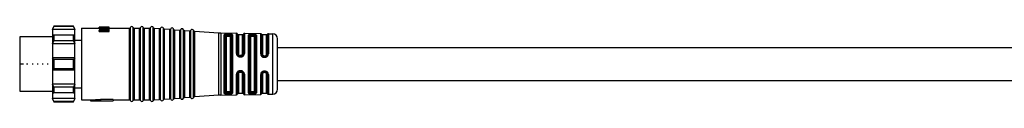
# Model space of a CAD drawing. Header units: millimetres. Extents: x -1015 to 3525, y 357 to 841.
# Tile 2 of 20: x -791 to -595, y 358 to 373. Entities that reach past the tile are written whole.
import ezdxf

# ---------------------------------------------------------------- set-up
doc = ezdxf.new("R2010")
doc.units = ezdxf.units.MM

# ---------------------------------------------------------------- blocks, each defined once
blk = doc.blocks.new('Drawing View4')
at = {"color": 7, "linetype": 'Continuous', "lineweight": 25}
for p, q in [((-44.5, 10.75), (-44.8, 10.25)), ((-44.8, 10.14), (-44.5, 10.69)), ((-44.8, 10.25), (-44.8, 10.14)), ((-40.3, 10.14), (-44.8, 10.14)), ((-44.8, 10.14), (-44.8, 9)), ((-40.6, 10.75), (-44.5, 10.75)), ((-44.5, 10.75), (-44.5, 10.69)), ((-40.6, 10.69), (-44.5, 10.69)), ((-40.3, 10.25), (-40.6, 10.75)), ((-40.6, 10.69), (-40.6, 10.75)), ((-40.6, 10.69), (-40.3, 10.14)), ((-40.3, 10.14), (-40.3, 10.25)), ((-40.3, 9), (-40.3, 10.14)), ((-39, 10.4), (-39, -3.9)), ((-39, 10.4), (-35.5, 10.4)), ((-35.5, 10.6), (-33.5, 10.6)), ((-35.5, 10.6), (-35.5, 10.58)), ((-35.5, 10.52), (-35.5, 10.58)), ((-35.5, 10.52), (-35.5, 10.45)), ((-35.5, 10.52), (-33.5, 10.52)), ((-35.5, 10.25), (-35.5, 10.45)), ((-35.5, 10.08), (-35.5, 9.91)), ((-33.5, 9.91), (-35.5, 9.91)), ((-35.5, 9.69), (-35.5, 9.91)), ((-35.2, 10.6), (-35.2, 10.6)), ((-35.2, 10.52), (-35.2, 10.56)), ((-34.86, 10.56), (-35.2, 10.56)), ((-33.5, 10.58), (-35.16, 10.58)), ((-33.5, 10.47), (-35.07, 10.47)), ((-35.07, 10.02), (-33.5, 10.02)), ((-35.03, 10.6), (-35.03, 10.6)), ((-34.86, 10.52), (-34.86, 10.56)), ((-33.71, 10.6), (-33.76, 10.6)), ((-33.71, 10.6), (-33.71, 10.6)), ((-33.5, 10.6), (-33.71, 10.6)), ((-33.55, 10.02), (-33.5, 10.03)), ((-33.5, 10.58), (-33.5, 10.6)), ((-33.5, 10.6), (-33.5, 10.6)), ((-33.5, 10.52), (-33.5, 10.58)), ((-33.5, 10.47), (-33.5, 10.52)), ((-33.5, 10.34), (-33.5, 10.47)), ((-33.5, 10.4), (-29.46, 10.4)), ((-33.5, 10.24), (-33.5, 10.34)), ((-33.5, 10.03), (-33.5, 10.24)), ((-33.5, 9.91), (-33.5, 10.02)), ((-33.5, 9.69), (-33.5, 9.91)), ((-29.46, -3.9), (-29.46, 10.4)), ((-29.27, -4.02), (-29.27, 10.52)), ((-28.73, -4.02), (-28.73, 10.52)), ((-28.54, 10.4), (-28.54, -3.9)), ((-28.54, 10.4), (-27.46, 10.4)), ((-27.46, -3.9), (-27.46, 10.4)), ((-27.27, -4.02), (-27.27, 10.52)), ((-26.73, -4.02), (-26.73, 10.52)), ((-26.54, 10.4), (-26.54, -3.9)), ((-26.54, 10.4), (-25.46, 10.4)), ((-25.46, -3.9), (-25.46, 10.4)), ((-25.27, -4.02), (-25.27, 10.52)), ((-24.72, -4), (-24.72, 10.5)), ((-24.54, 10.37), (-24.54, -3.87)), ((-24.54, 10.37), (-23.46, 10.29)), ((-23.46, -3.79), (-23.46, 10.29)), ((-23.27, -3.9), (-23.27, 10.4)), ((-22.72, -3.86), (-22.72, 10.36)), ((-22.54, 10.23), (-22.54, -3.72)), ((-22.54, 10.23), (-21.46, 10.15)), ((-21.46, -3.65), (-21.46, 10.15)), ((-21.27, -3.75), (-21.27, 10.25)), ((-20.72, -3.71), (-20.72, 10.22)), ((-20.54, 10.08), (-20.54, -3.58)), ((-20.54, 10.08), (-19.46, 10.01)), ((-19.46, -3.5), (-19.46, 10.01)), ((-19.27, -3.61), (-19.27, 10.11)), ((-18.72, -3.57), (-18.72, 10.07)), ((-18.54, 9.94), (-18.54, -3.44)), ((-18.54, 9.94), (-17.46, 9.86)), ((-17.46, -3.36), (-17.46, 9.86)), ((-17.27, -3.47), (-17.27, 9.97)), ((-16.72, -3.43), (-16.72, 9.93)), ((-16.54, 9.8), (-16.54, -3.3)), ((-16.54, 9.8), (-11.72, 9.45)), ((-44.8, 8.65), (-51.3, 8.65)), ((-51.3, 8.65), (-51.3, 3.25)), ((-44.5, 8.99), (-44.8, 9)), ((-44.8, 9), (-44.8, 7.24)), ((-40.3, 9), (-44.8, 9)), ((-44.8, 7.24), (-44.5, 7.86)), ((-44.5, 8.99), (-44.5, 8.55)), ((-40.6, 8.99), (-44.5, 8.99)), ((-44.5, 8.55), (-44.5, 7.86)), ((-40.6, 7.86), (-44.5, 7.86)), ((-40.3, 9), (-40.6, 8.99)), ((-40.6, 8.55), (-40.6, 8.99)), ((-40.6, 7.86), (-40.6, 8.55)), ((-40.6, 7.86), (-40.3, 7.24)), ((-40.3, 7.24), (-40.3, 9)), ((-40.3, 7.98), (-39, 7.98)), ((-35.5, 9.69), (-33.5, 9.69)), ((-11.72, -2.95), (-11.72, 9.45)), ((-11.28, 9.44), (-11.28, -2.93)), ((-11.28, 9.44), (-8.19, 9.38)), ((-10.58, 9.12), (-10.6, 9.07)), ((-10.6, -2.57), (-10.6, 9.07)), ((-10.4, 8.89), (-10.39, 8.93)), ((-10.4, 8.89), (-10.4, -2.39)), ((-10.2, 8.72), (-10.2, -2.22)), ((-9.9, 9), (-9.9, 9.07)), ((-9.7, 9.07), (-9.9, 9.07)), ((-9.9, 9), (-9.7, 9)), ((-9.9, 8.81), (-9.7, 8.81)), ((-9.7, 9.07), (-9.7, 9)), ((-9.4, -2.22), (-9.4, 8.72)), ((-9.2, -2.38), (-9.2, 8.88)), ((-9, 9.05), (-9, -2.55)), ((-8.19, 5.37), (-8.19, 9.38)), ((-8, 5.31), (-8, 9.22)), ((-7, 9.05), (-7.8, 9.05)), ((-7.8, 9.05), (-7.8, 5.25)), ((-7, 5.25), (-7, 9.05)), ((-6.81, 9.2), (-6.81, 5.31)), ((-6.61, 9.36), (-6.61, 5.36)), ((-6.61, 9.36), (-3.37, 9.31)), ((-5.78, -2.5), (-5.78, 9)), ((-5.59, 8.86), (-5.59, -2.36)), ((-5.4, 8.72), (-5.4, -2.22)), ((-4.9, 9.18), (-5.1, 9.18)), ((-4.9, 8.99), (-5.1, 9)), ((-5.1, 8.81), (-4.9, 8.81)), ((-4.6, -2.22), (-4.6, 8.72)), ((-4.41, -2.35), (-4.41, 8.85)), ((-4.22, 8.97), (-4.22, -2.47)), ((-3.37, 5.27), (-3.37, 9.31)), ((-3.19, 5.23), (-3.19, 9.18)), ((-2.2, 9.05), (-3, 9.05)), ((-3, 9.05), (-3, 5.18)), ((-2.2, 5.18), (-2.2, 9.05)), ((-2.02, 9.17), (-2.02, 5.22)), ((-1.83, 9.28), (-1.83, 5.26)), ((-1.83, 9.28), (-0.98, 9.27)), ((-0.98, 9.26), (-0.98, 9.27)), ((-0.98, -2.77), (-0.98, 9.26)), ((0, -1.77), (0, 8.27)), ((-40.3, 7.24), (-44.8, 7.24)), ((-44.8, 7.24), (-44.8, 4.5)), ((-40.3, 4.5), (-40.3, 7.24)), ((-44.8, 4.5), (-44.8, 3.25)), ((-44.5, 4.18), (-44.8, 4.5)), ((-40.3, 4.5), (-44.8, 4.5)), ((-44.5, 4.18), (-44.5, 3.25)), ((-40.6, 4.18), (-44.5, 4.18)), ((-40.3, 4.5), (-40.6, 4.18)), ((-40.6, 3.25), (-40.6, 4.18)), ((-40.3, 3.25), (-40.3, 4.5)), ((-7.93, 5.05), (-7.95, 5.11)), ((-7.95, 5.11), (-7.91, 5.04)), ((-7.91, 5.04), (-7.93, 5.05)), ((-7.91, 5.04), (-7.93, 5.05)), ((-7.3, 4.96), (-7.5, 4.96)), ((-7.5, 4.82), (-7.3, 4.82)), ((-6.99, 4.93), (-6.96, 4.95)), ((-6.98, 4.94), (-6.96, 4.95)), ((-6.97, 4.94), (-6.98, 4.94)), ((-6.98, 4.94), (-6.97, 4.94)), ((-6.9, 5.02), (-6.97, 4.93)), ((-2.7, 4.75), (-2.7, 4.89)), ((-2.7, 4.89), (-2.5, 4.89)), ((-2.7, 4.75), (-2.5, 4.75)), ((-2.7, 4.6), (-2.5, 4.6)), ((-2.5, 4.75), (-2.5, 4.89)), ((-51.3, 3.25), (-51.3, -2.15)), ((-50.54, 3.25), (-51.3, 3.25)), ((-49.65, 3.25), (-49.95, 3.25)), ((-48.65, 3.25), (-48.84, 3.25)), ((-47.65, 3.25), (-47.84, 3.25)), ((-46.65, 3.25), (-46.84, 3.25)), ((-45.65, 3.25), (-45.84, 3.25)), ((-44.8, 3.25), (-44.8, 2)), ((-44.8, 2), (-44.5, 2.32)), ((-40.3, 2), (-44.8, 2)), ((-44.8, 2), (-44.8, -0.74)), ((-44.5, 3.25), (-44.5, 2.32)), ((-40.6, 2.32), (-44.5, 2.32)), ((-40.6, 2.32), (-40.6, 3.25)), ((-40.6, 2.32), (-40.3, 2)), ((-40.3, 2), (-40.3, 3.25)), ((-40.3, -0.74), (-40.3, 2)), ((-8.19, -2.88), (-8.19, 1.21)), ((-8, -2.72), (-8, 1.26)), ((-7.95, 1.47), (-7.92, 1.54)), ((-7.9, 1.55), (-7.92, 1.54)), ((-7.82, 1.63), (-7.86, 1.6)), ((-7.8, 1.32), (-7.8, -2.55)), ((-7.3, 1.75), (-7.5, 1.75)), ((-7.5, 1.61), (-7.3, 1.61)), ((-7.01, 1.66), (-6.99, 1.66)), ((-7.01, 1.66), (-6.98, 1.63)), ((-7.01, 1.66), (-6.99, 1.66)), ((-7, -2.55), (-7, 1.32)), ((-6.99, 1.66), (-6.91, 1.57)), ((-6.81, 1.27), (-6.81, -2.7)), ((-6.61, 1.21), (-6.61, -2.86)), ((-3.37, -2.81), (-3.37, 1.16)), ((-3.19, -2.68), (-3.19, 1.2)), ((-3, 1.25), (-3, -2.55)), ((-2.5, 1.83), (-2.7, 1.83)), ((-2.5, 1.68), (-2.7, 1.68)), ((-2.7, 1.68), (-2.7, 1.54)), ((-2.5, 1.54), (-2.7, 1.54)), ((-2.5, 1.68), (-2.5, 1.54)), ((-2.2, -2.55), (-2.2, 1.25)), ((-2.02, 1.21), (-2.02, -2.66)), ((-1.83, 1.17), (-1.83, -2.78)), ((-40.3, -0.74), (-44.8, -0.74)), ((-44.5, -1.36), (-44.8, -0.74)), ((-44.8, -0.74), (-44.8, -2.5)), ((-40.6, -1.36), (-44.5, -1.36)), ((-44.5, -1.36), (-44.5, -2.05)), ((-40.3, -0.74), (-40.6, -1.36)), ((-40.6, -2.05), (-40.6, -1.36)), ((-40.3, -2.5), (-40.3, -0.74)), ((-40.3, -1.47), (-39, -1.47)), ((-51.3, -2.15), (-44.8, -2.15)), ((-44.8, -2.5), (-44.5, -2.49)), ((-40.3, -2.5), (-44.8, -2.5)), ((-44.8, -2.5), (-44.8, -3.64)), ((-40.3, -3.64), (-44.8, -3.64)), ((-44.5, -4.19), (-44.8, -3.64)), ((-44.8, -3.64), (-44.8, -3.75)), ((-44.8, -3.75), (-44.5, -4.25)), ((-44.5, -2.05), (-44.5, -2.49)), ((-40.6, -2.49), (-44.5, -2.49)), ((-40.6, -2.49), (-40.6, -2.05)), ((-40.6, -2.49), (-40.3, -2.5)), ((-40.3, -3.64), (-40.6, -4.19)), ((-40.6, -4.25), (-40.3, -3.75)), ((-40.3, -3.64), (-40.3, -2.5)), ((-40.3, -3.75), (-40.3, -3.64)), ((-39, -3.9), (-37.2, -3.9)), ((-37.2, -3.9), (-35.2, -3.74)), ((-37.2, -3.9), (-37.2, -4.1)), ((-35.2, -3.74), (-35.2, -3.95)), ((-32.7, -3.84), (-35.2, -3.84)), ((-32.7, -3.84), (-32.7, -4.04)), ((-32.7, -3.9), (-31.07, -3.9)), ((-31.07, -3.9), (-30.84, -3.9)), ((-30.84, -3.9), (-29.46, -3.9)), ((-29.46, -3.9), (-29.46, -3.9)), ((-28.54, -3.9), (-28.54, -3.9)), ((-28.54, -3.9), (-27.46, -3.9)), ((-27.46, -3.9), (-27.46, -3.9)), ((-26.54, -3.9), (-26.54, -3.9)), ((-26.54, -3.9), (-25.46, -3.9)), ((-25.46, -3.9), (-25.46, -3.9)), ((-24.54, -3.87), (-23.46, -3.79)), ((-24.54, -3.87), (-24.54, -3.87)), ((-23.46, -3.79), (-23.46, -3.79)), ((-22.72, -3.86), (-22.72, -3.86)), ((-22.54, -3.73), (-21.46, -3.65)), ((-22.54, -3.72), (-22.54, -3.73)), ((-21.46, -3.65), (-21.46, -3.65)), ((-20.72, -3.72), (-20.72, -3.71)), ((-20.54, -3.58), (-19.46, -3.51)), ((-20.54, -3.58), (-20.54, -3.58)), ((-19.46, -3.51), (-19.46, -3.5)), ((-18.72, -3.57), (-18.72, -3.57)), ((-18.54, -3.44), (-17.46, -3.36)), ((-18.54, -3.44), (-18.54, -3.44)), ((-17.46, -3.36), (-17.46, -3.36)), ((-16.72, -3.43), (-16.72, -3.43)), ((-11.72, -2.95), (-16.54, -3.3)), ((-16.54, -3.3), (-16.54, -3.3)), ((-11.72, -2.95), (-11.72, -2.95)), ((-11.28, -2.94), (-8.19, -2.88)), ((-11.28, -2.93), (-11.28, -2.94)), ((-10.6, -2.57), (-10.58, -2.62)), ((-10.39, -2.43), (-10.4, -2.39)), ((-9.7, -2.31), (-9.9, -2.31)), ((-9.9, -2.57), (-9.9, -2.5)), ((-9.7, -2.5), (-9.9, -2.5)), ((-9.9, -2.57), (-9.7, -2.57)), ((-9.7, -2.5), (-9.7, -2.57)), ((-7.8, -2.55), (-7, -2.55)), ((-6.61, -2.86), (-3.37, -2.81)), ((-6.61, -2.86), (-6.61, -2.86)), ((-4.9, -2.31), (-5.1, -2.31)), ((-5.1, -2.5), (-4.9, -2.49)), ((-5.1, -2.68), (-4.9, -2.68)), ((-3, -2.55), (-2.2, -2.55)), ((-2.02, -2.66), (-2.02, -2.67)), ((-1.83, -2.78), (-0.98, -2.77)), ((-1.83, -2.78), (-1.83, -2.78)), ((-40.6, -4.19), (-44.5, -4.19)), ((-44.5, -4.19), (-44.5, -4.25)), ((-44.5, -4.25), (-40.6, -4.25)), ((-40.6, -4.25), (-40.6, -4.19)), ((-37.2, -4.1), (-35.2, -3.95)), ((-37.2, -4.1), (-32.7, -4.1)), ((-35.2, -4.04), (-35.2, -3.95)), ((-35.2, -4.04), (-32.7, -4.04)), ((-32.7, -4.1), (-32.7, -4.04)), ((-28.73, -4.02), (-28.73, -4.02)), ((-26.73, -4.02), (-26.73, -4.02)), ((-24.72, -4), (-24.72, -4))]:
    blk.add_line(p, q, dxfattribs=at)
at = {"color": 7, "linetype": 'Continuous', "lineweight": 25, "flags": 128}
for points in [[(-9.7, 9.26), (-9.81, 9.26), (-9.9, 9.26)], [(-7.5, 4.67), (-7.38, 4.67), (-7.3, 4.67)], [(-7.3, 1.91), (-7.41, 1.91), (-7.5, 1.91)], [(-9.9, -2.76), (-9.78, -2.76), (-9.7, -2.76)]]:
    blk.add_lwpolyline(points, dxfattribs=at)
at = {"color": 7, "linetype": 'Continuous', "lineweight": 25}
for centre, radius, start, end in [((-29.46, 10.6), 0.2, 270, 336.4218), ((-29, 10.4), 0.3, 90, 156.4218), ((-29, 10.4), 0.3, 23.5782, 90), ((-28.54, 10.6), 0.2, 203.5782, 270), ((-27.46, 10.6), 0.2, 270, 336.4218), ((-27, 10.4), 0.3, 90, 156.4218), ((-27, 10.4), 0.3, 23.5782, 90), ((-26.54, 10.6), 0.2, 203.5782, 270), ((-25.46, 10.6), 0.2, 270, 336.4218), ((-25, 10.4), 0.3, 90, 156.4218), ((-25, 10.4), 0.3, 19.5063, 90), ((-24.53, 10.57), 0.2, 199.5063, 265.9282), ((-23.44, 10.49), 0.2, 265.9282, 270), ((-23.44, 10.49), 0.2, 270, 332.35), ((-23, 10.26), 0.3, 90, 152.35), ((-23, 10.26), 0.3, 19.5063, 90), ((-22.53, 10.42), 0.2, 199.5063, 265.9282), ((-21.44, 10.35), 0.2, 265.9282, 270), ((-21.44, 10.35), 0.2, 270, 332.35), ((-21, 10.12), 0.3, 90, 152.35), ((-21, 10.12), 0.3, 19.5063, 90), ((-20.53, 10.28), 0.2, 199.5063, 265.9282), ((-19.44, 10.2), 0.2, 265.9282, 270), ((-19.44, 10.2), 0.2, 270, 332.35), ((-19, 9.97), 0.3, 90, 152.35), ((-19, 9.97), 0.3, 19.5063, 90), ((-18.53, 10.14), 0.2, 199.5063, 265.9282), ((-17.44, 10.06), 0.2, 265.9282, 270), ((-17.44, 10.06), 0.2, 270, 332.35), ((-17, 9.83), 0.3, 90, 152.35), ((-17, 9.83), 0.3, 19.5063, 90), ((-16.53, 10), 0.2, 199.5063, 265.9282), ((-11.15, 17.43), 8, 265.9282, 269.0586), ((-8.19, 9.18), 0.2, 9.4055, 89.0586), ((-7.8, 9.25), 0.2, 189.4055, 270), ((-7, 9.25), 0.2, 270, 346.7915), ((-6.61, 9.16), 0.2, 89.0586, 166.7915), ((-3.37, 9.11), 0.2, 21.1924, 89.0586), ((-3, 9.25), 0.2, 201.1924, 270), ((-2.2, 9.25), 0.2, 270, 334.8768), ((-1.84, 9.08), 0.2, 89.0586, 154.8768), ((-1, 8.27), 1, 0, 89.0586), ((-1, -1.77), 1, 270.9414, 0), ((-29.46, -4.1), 0.2, 23.5782, 90), ((-28.54, -4.1), 0.2, 90, 156.4218), ((-27.46, -4.1), 0.2, 23.5782, 90), ((-26.54, -4.1), 0.2, 90, 156.4218), ((-25.46, -4.1), 0.2, 23.5782, 90), ((-24.53, -4.07), 0.2, 94.0718, 160.4937), ((-23.44, -3.99), 0.2, 90, 94.0718), ((-23.44, -3.99), 0.2, 27.65, 90), ((-23, -3.76), 0.3, 207.65, 270), ((-23, -3.76), 0.3, 270, 340.4937), ((-22.53, -3.92), 0.2, 94.0718, 160.4937), ((-21.44, -3.85), 0.2, 90, 94.0718), ((-21.44, -3.85), 0.2, 27.65, 90), ((-21, -3.62), 0.3, 207.65, 270), ((-21, -3.62), 0.3, 270, 340.4937), ((-20.53, -3.78), 0.2, 94.0718, 160.4937), ((-19.44, -3.7), 0.2, 90, 94.0718), ((-19.44, -3.7), 0.2, 27.65, 90), ((-19, -3.47), 0.3, 207.65, 270), ((-19, -3.47), 0.3, 270, 340.4937), ((-18.53, -3.64), 0.2, 94.0718, 160.4937), ((-17.44, -3.56), 0.2, 90, 94.0718), ((-17.44, -3.56), 0.2, 27.65, 90), ((-17, -3.33), 0.3, 207.65, 270), ((-17, -3.33), 0.3, 270, 340.4937), ((-16.53, -3.5), 0.2, 94.0718, 160.4937), ((-11.15, -10.93), 8, 90.9414, 94.0718), ((-8.19, -2.68), 0.2, 270.9414, 350.5945), ((-7.8, -2.75), 0.2, 90, 170.5945), ((-7, -2.75), 0.2, 13.2085, 90), ((-6.61, -2.66), 0.2, 193.2085, 270.9414), ((-3.37, -2.61), 0.2, 270.9414, 338.8076), ((-3, -2.75), 0.2, 90, 158.8076), ((-2.2, -2.75), 0.2, 25.1232, 90), ((-1.84, -2.58), 0.2, 205.1232, 270.9414), ((-29, -3.9), 0.3, 203.5782, 270), ((-29, -3.9), 0.3, 270, 336.4218), ((-27, -3.9), 0.3, 203.5782, 270), ((-27, -3.9), 0.3, 270, 336.4218), ((-25, -3.9), 0.3, 203.5782, 270), ((-25, -3.9), 0.3, 270, 340.4937)]:
    blk.add_arc(centre, radius, start, end, dxfattribs=at)
for points, knots in [([(-35.2, 10.56), (-35.26, 10.56), (-35.36, 10.57), (-35.46, 10.58), (-35.5, 10.58)], [0, 0, 0, 0, 0.559998, 1, 1, 1, 1]), ([(-33.71, 10.29), (-34.05, 10.33), (-34.64, 10.39), (-35.24, 10.43), (-35.5, 10.45)], [0, 0, 0, 0, 0.559996, 1, 1, 1, 1]), ([(-35.5, 10.08), (-35.17, 10.12), (-34.57, 10.2), (-33.98, 10.27), (-33.71, 10.29)], [0, 0, 0, 0, 0.559995, 1, 1, 1, 1]), ([(-34.69, 10.18), (-34.7, 10.18), (-34.97, 10.21), (-35.24, 10.23), (-35.5, 10.25)], [0, 0, 0, 0, 0.02427, 1, 1, 1, 1]), ([(-35.03, 10.6), (-35.06, 10.6), (-35.12, 10.6), (-35.18, 10.6), (-35.2, 10.6)], [0, 0, 0, 0, 0.56, 1, 1, 1, 1]), ([(-34.86, 10.56), (-34.92, 10.56), (-35.02, 10.57), (-35.12, 10.58), (-35.16, 10.58)], [0, 0, 0, 0, 0.559998, 1, 1, 1, 1]), ([(-33.5, 10.34), (-33.79, 10.37), (-34.32, 10.42), (-34.84, 10.46), (-35.07, 10.47)], [0, 0, 0, 0, 0.559996, 1, 1, 1, 1]), ([(-35.07, 10.02), (-34.78, 10.07), (-34.26, 10.15), (-33.73, 10.21), (-33.5, 10.24)], [0, 0, 0, 0, 0.5599951, 1, 1, 1, 1]), ([(-9.9, 9.26), (-9.98, 9.26), (-10.13, 9.26), (-10.34, 9.24), (-10.51, 9.19), (-10.56, 9.14), (-10.58, 9.12)], [0, 0, 0, 0, 0.241569, 0.481567, 0.731543, 1, 1, 1, 1]), ([(-10.39, 8.93), (-10.39, 8.95), (-10.4, 9), (-10.45, 9.06), (-10.51, 9.11), (-10.56, 9.11), (-10.58, 9.12)], [0, 0, 0, 0, 0.241112, 0.499995, 0.758881, 1, 1, 1, 1]), ([(-10.39, 8.93), (-10.37, 8.95), (-10.34, 9), (-10.23, 9.04), (-10.08, 9.07), (-9.96, 9.07), (-9.9, 9.07)], [0, 0, 0, 0, 0.2590408, 0.5026657, 0.7495689, 1, 1, 1, 1]), ([(-10.39, 8.93), (-10.37, 8.94), (-10.34, 8.96), (-10.22, 8.99), (-10.07, 9), (-9.96, 9), (-9.9, 9)], [0, 0, 0, 0, 0.264662, 0.51369, 0.753717, 1, 1, 1, 1]), ([(-10.2, 8.72), (-10.19, 8.73), (-10.18, 8.76), (-10.1, 8.79), (-10, 8.81), (-9.93, 8.81), (-9.9, 8.81)], [0, 0, 0, 0, 0.285261, 0.56524, 0.782325, 1, 1, 1, 1]), ([(-9.06, 9.14), (-9.1, 9.16), (-9.16, 9.2), (-9.32, 9.23), (-9.5, 9.25), (-9.63, 9.26), (-9.7, 9.26)], [0, 0, 0, 0, 0.2647918, 0.5171041, 0.7605157, 1, 1, 1, 1]), ([(-9.7, 9.07), (-9.65, 9.06), (-9.56, 9.06), (-9.43, 9.04), (-9.32, 9), (-9.27, 8.97), (-9.25, 8.95)], [0, 0, 0, 0, 0.245905, 0.493255, 0.743998, 1, 1, 1, 1]), ([(-9.7, 9), (-9.65, 9), (-9.56, 9), (-9.43, 8.99), (-9.32, 8.97), (-9.27, 8.96), (-9.25, 8.95)], [0, 0, 0, 0, 0.242551, 0.489727, 0.742047, 1, 1, 1, 1]), ([(-9.7, 8.81), (-9.66, 8.81), (-9.57, 8.81), (-9.47, 8.78), (-9.41, 8.75), (-9.4, 8.73), (-9.4, 8.72)], [0, 0, 0, 0, 0.276915, 0.553061, 0.773142, 1, 1, 1, 1]), ([(-9.25, 8.95), (-9.24, 8.97), (-9.23, 9.02), (-9.19, 9.08), (-9.13, 9.13), (-9.09, 9.14), (-9.06, 9.14)], [0, 0, 0, 0, 0.241446, 0.500003, 0.758559, 1, 1, 1, 1]), ([(-9.25, 8.95), (-9.23, 8.94), (-9.21, 8.92), (-9.2, 8.89), (-9.2, 8.88)], [0, 0, 0, 0, 0.499485, 1, 1, 1, 1]), ([(-9, 9.05), (-9, 9.07), (-9.01, 9.1), (-9.05, 9.13), (-9.06, 9.14)], [0, 0, 0, 0, 0.552005, 1, 1, 1, 1]), ([(-5.1, 9.18), (-5.2, 9.18), (-5.4, 9.18), (-5.62, 9.14), (-5.76, 9.08), (-5.77, 9.02), (-5.78, 9)], [0, 0, 0, 0, 0.267548, 0.5453, 0.771617, 1, 1, 1, 1]), ([(-5.59, 8.86), (-5.59, 8.88), (-5.57, 8.92), (-5.46, 8.97), (-5.32, 8.99), (-5.2, 9), (-5.13, 9), (-5.1, 9)], [0, 0, 0, 0, 0.251131, 0.500892, 0.749986, 0.87511, 1, 1, 1, 1]), ([(-5.4, 8.72), (-5.39, 8.73), (-5.38, 8.76), (-5.3, 8.79), (-5.2, 8.81), (-5.13, 8.81), (-5.1, 8.81)], [0, 0, 0, 0, 0.285261, 0.56524, 0.782325, 1, 1, 1, 1]), ([(-5.1, 9.18), (-5.1, 9.18), (-5.1, 9.16), (-5.1, 9.12), (-5.1, 9.06), (-5.1, 9.02), (-5.1, 9)], [0, 0, 0, 0, 0.251426, 0.499997, 0.748572, 1, 1, 1, 1]), ([(-4.22, 8.97), (-4.23, 9), (-4.25, 9.06), (-4.41, 9.13), (-4.63, 9.17), (-4.81, 9.18), (-4.9, 9.18)], [0, 0, 0, 0, 0.254619, 0.514225, 0.762311, 1, 1, 1, 1]), ([(-4.9, 9.18), (-4.9, 9.17), (-4.9, 9.16), (-4.9, 9.12), (-4.9, 9.06), (-4.9, 9.02), (-4.9, 8.99)], [0, 0, 0, 0, 0.243205, 0.499868, 0.756602, 1, 1, 1, 1]), ([(-4.9, 8.99), (-4.87, 8.99), (-4.8, 8.99), (-4.68, 8.98), (-4.54, 8.96), (-4.43, 8.91), (-4.42, 8.87), (-4.41, 8.85)], [0, 0, 0, 0, 0.124787, 0.249886, 0.499149, 0.749117, 1, 1, 1, 1]), ([(-4.9, 8.81), (-4.86, 8.81), (-4.77, 8.81), (-4.67, 8.78), (-4.61, 8.75), (-4.6, 8.73), (-4.6, 8.72)], [0, 0, 0, 0, 0.276915, 0.553061, 0.773141, 1, 1, 1, 1]), ([(165.2, 6.5), (165.17, 6.5), (165.13, 6.5), (164.62, 6.5), (163.53, 6.5), (161.89, 6.5), (159.84, 6.5), (157.72, 6.5), (155.63, 6.5), (153.86, 6.5), (152.1, 6.5), (150.27, 6.5), (148.39, 6.5), (144.14, 6.5), (137.51, 6.5), (128.63, 6.5), (119.99, 6.5), (111.65, 6.5), (103.29, 6.5), (95.69, 6.5), (88.7, 6.5), (82.56, 6.5), (76.46, 6.5), (70.58, 6.5), (64.97, 6.5), (59.54, 6.5), (54.21, 6.5), (48.55, 6.5), (42.27, 6.5), (35.07, 6.5), (27.06, 6.5), (18.39, 6.5), (9.3, 6.5), (3.12, 6.5), (0, 6.5)], [0, 0, 0, 0, 0.006663, 0.012838, 0.024755, 0.036695, 0.048283, 0.065251, 0.076513, 0.086766, 0.097424, 0.108437, 0.119728, 0.131143, 0.184432, 0.237654, 0.288979, 0.338019, 0.386039, 0.437646, 0.473192, 0.510411, 0.54689, 0.581852, 0.615163, 0.646723, 0.678674, 0.710104, 0.747492, 0.790429, 0.838281, 0.890113, 0.944613, 1, 1, 1, 1]), ([(-8.19, 5.37), (-8.19, 5.3), (-8.18, 5.17), (-8.11, 5.05), (-8.08, 4.99)], [0, 0, 0, 0, 0.497389, 1, 1, 1, 1]), ([(-7.93, 5.05), (-7.94, 5.05), (-7.97, 5.04), (-8.02, 5.02), (-8.06, 5), (-8.08, 4.99)], [0, 0, 0, 0, 0.340185, 0.680373, 1, 1, 1, 1]), ([(-8.08, 4.99), (-8.04, 4.94), (-7.97, 4.85), (-7.83, 4.75), (-7.67, 4.68), (-7.55, 4.67), (-7.5, 4.67)], [0, 0, 0, 0, 0.257138, 0.51101, 0.755862, 1, 1, 1, 1]), ([(-7.91, 5.04), (-7.94, 5.08), (-7.99, 5.17), (-7.99, 5.26), (-8, 5.31)], [0, 0, 0, 0, 0.499299, 1, 1, 1, 1]), ([(-7.5, 4.82), (-7.54, 4.82), (-7.62, 4.83), (-7.74, 4.88), (-7.84, 4.95), (-7.89, 5.01), (-7.91, 5.04)], [0, 0, 0, 0, 0.251138, 0.500284, 0.749288, 1, 1, 1, 1]), ([(-7.5, 4.96), (-7.54, 4.97), (-7.63, 4.98), (-7.73, 5.06), (-7.79, 5.15), (-7.8, 5.22), (-7.8, 5.25)], [0, 0, 0, 0, 0.275977, 0.551671, 0.772108, 1, 1, 1, 1]), ([(-7.7, 4.87), (-7.67, 4.86), (-7.6, 4.83), (-7.53, 4.83), (-7.5, 4.83)], [0, 0, 0, 0, 0.449854, 1, 1, 1, 1]), ([(-7, 5.25), (-7.01, 5.21), (-7.02, 5.13), (-7.1, 5.03), (-7.2, 4.97), (-7.27, 4.97), (-7.3, 4.96)], [0, 0, 0, 0, 0.286333, 0.566645, 0.783294, 1, 1, 1, 1]), ([(-6.98, 4.94), (-7.03, 4.9), (-7.12, 4.84), (-7.24, 4.83), (-7.3, 4.82)], [0, 0, 0, 0, 0.501701, 1, 1, 1, 1]), ([(-7.3, 4.83), (-7.27, 4.83), (-7.21, 4.83), (-7.11, 4.86), (-7.04, 4.89), (-7, 4.92), (-6.99, 4.93)], [0, 0, 0, 0, 0.287444, 0.579371, 0.874244, 1, 1, 1, 1]), ([(-7.3, 4.67), (-7.22, 4.68), (-7.05, 4.69), (-6.92, 4.79), (-6.85, 4.83)], [0, 0, 0, 0, 0.493234, 1, 1, 1, 1]), ([(-6.85, 4.83), (-6.87, 4.85), (-6.9, 4.88), (-6.94, 4.92), (-6.96, 4.93), (-6.97, 4.94)], [0, 0, 0, 0, 0.319975, 0.659989, 1, 1, 1, 1]), ([(-6.81, 5.31), (-6.81, 5.27), (-6.81, 5.2), (-6.85, 5.1), (-6.9, 5.02), (-6.94, 4.97), (-6.96, 4.96)], [0, 0, 0, 0, 0.2679152, 0.5348118, 0.800946, 1, 1, 1, 1]), ([(-6.85, 4.83), (-6.82, 4.87), (-6.75, 4.94), (-6.67, 5.06), (-6.62, 5.21), (-6.61, 5.31), (-6.61, 5.36)], [0, 0, 0, 0, 0.239755, 0.482391, 0.733795, 1, 1, 1, 1]), ([(-3.37, 5.27), (-3.36, 5.18), (-3.35, 5.05), (-3.26, 4.9), (-3.17, 4.79), (-3.06, 4.7), (-2.91, 4.62), (-2.78, 4.61), (-2.7, 4.6)], [0, 0, 0, 0, 0.249026, 0.378368, 0.510999, 0.642887, 0.770292, 1, 1, 1, 1]), ([(-2.7, 4.75), (-2.73, 4.75), (-2.8, 4.76), (-2.92, 4.8), (-3.05, 4.88), (-3.17, 5.04), (-3.18, 5.16), (-3.19, 5.23)], [0, 0, 0, 0, 0.125096, 0.250079, 0.499189, 0.749161, 1, 1, 1, 1]), ([(-3, 5.18), (-3, 5.15), (-2.99, 5.07), (-2.92, 4.97), (-2.82, 4.91), (-2.74, 4.9), (-2.7, 4.89)], [0, 0, 0, 0, 0.25191, 0.506201, 0.756885, 1, 1, 1, 1]), ([(-2.7, 4.75), (-2.7, 4.75), (-2.7, 4.74), (-2.7, 4.7), (-2.7, 4.66), (-2.7, 4.62), (-2.7, 4.6)], [0, 0, 0, 0, 0.251175, 0.5, 0.748825, 1, 1, 1, 1]), ([(-2.5, 4.6), (-2.41, 4.61), (-2.24, 4.63), (-2.02, 4.78), (-1.86, 5), (-1.84, 5.17), (-1.83, 5.26)], [0, 0, 0, 0, 0.239775, 0.487318, 0.742237, 1, 1, 1, 1]), ([(-2.02, 5.22), (-2.03, 5.16), (-2.04, 5.04), (-2.15, 4.88), (-2.31, 4.77), (-2.44, 4.76), (-2.5, 4.75)], [0, 0, 0, 0, 0.251722, 0.502052, 0.751355, 1, 1, 1, 1]), ([(-2.5, 4.89), (-2.46, 4.9), (-2.38, 4.91), (-2.28, 4.97), (-2.21, 5.07), (-2.2, 5.15), (-2.2, 5.18)], [0, 0, 0, 0, 0.244541, 0.494439, 0.747625, 1, 1, 1, 1]), ([(-2.5, 4.75), (-2.5, 4.75), (-2.5, 4.74), (-2.5, 4.7), (-2.5, 4.66), (-2.5, 4.62), (-2.5, 4.6)], [0, 0, 0, 0, 0.244354, 0.500002, 0.755648, 1, 1, 1, 1]), ([(-8.06, 1.61), (-8.1, 1.54), (-8.18, 1.41), (-8.19, 1.27), (-8.19, 1.21)], [0, 0, 0, 0, 0.543505, 1, 1, 1, 1]), ([(-7.5, 1.91), (-7.55, 1.9), (-7.66, 1.89), (-7.82, 1.83), (-7.96, 1.74), (-8.03, 1.65), (-8.06, 1.61)], [0, 0, 0, 0, 0.24505, 0.490242, 0.743735, 1, 1, 1, 1]), ([(-7.92, 1.54), (-7.93, 1.54), (-7.95, 1.55), (-8.01, 1.57), (-8.04, 1.6), (-8.06, 1.61)], [0, 0, 0, 0, 0.340198, 0.680395, 1, 1, 1, 1]), ([(-8, 1.26), (-7.99, 1.31), (-7.98, 1.41), (-7.93, 1.5), (-7.9, 1.55)], [0, 0, 0, 0, 0.50105, 1, 1, 1, 1]), ([(-7.9, 1.55), (-7.88, 1.57), (-7.83, 1.63), (-7.73, 1.7), (-7.62, 1.74), (-7.54, 1.75), (-7.5, 1.75)], [0, 0, 0, 0, 0.248855, 0.497424, 0.747288, 1, 1, 1, 1]), ([(-7.8, 1.32), (-7.79, 1.36), (-7.78, 1.44), (-7.7, 1.54), (-7.6, 1.6), (-7.53, 1.6), (-7.5, 1.61)], [0, 0, 0, 0, 0.285261, 0.56524, 0.782325, 1, 1, 1, 1]), ([(-7.5, 1.74), (-7.53, 1.74), (-7.61, 1.74), (-7.68, 1.71), (-7.71, 1.7)], [0, 0, 0, 0, 0.5175422, 1, 1, 1, 1]), ([(-6.89, 1.77), (-6.95, 1.81), (-7.07, 1.89), (-7.22, 1.9), (-7.3, 1.91)], [0, 0, 0, 0, 0.505591, 1, 1, 1, 1]), ([(-7.3, 1.75), (-7.25, 1.75), (-7.14, 1.74), (-7.05, 1.68), (-7.01, 1.66)], [0, 0, 0, 0, 0.499498, 1, 1, 1, 1]), ([(-7.01, 1.66), (-7.02, 1.66), (-7.05, 1.69), (-7.12, 1.72), (-7.21, 1.74), (-7.27, 1.74), (-7.3, 1.74)], [0, 0, 0, 0, 0.079641, 0.390088, 0.697367, 1, 1, 1, 1]), ([(-7.3, 1.61), (-7.26, 1.6), (-7.17, 1.59), (-7.07, 1.51), (-7.01, 1.42), (-7, 1.35), (-7, 1.32)], [0, 0, 0, 0, 0.276915, 0.553061, 0.773141, 1, 1, 1, 1]), ([(-6.99, 1.66), (-6.98, 1.66), (-6.97, 1.68), (-6.93, 1.72), (-6.9, 1.75), (-6.89, 1.77)], [0, 0, 0, 0, 0.34004, 0.68008, 1, 1, 1, 1]), ([(-6.98, 1.63), (-6.96, 1.61), (-6.91, 1.57), (-6.85, 1.48), (-6.81, 1.38), (-6.81, 1.3), (-6.81, 1.27)], [0, 0, 0, 0, 0.173731, 0.448577, 0.724035, 1, 1, 1, 1]), ([(-6.61, 1.21), (-6.61, 1.27), (-6.62, 1.37), (-6.68, 1.52), (-6.76, 1.66), (-6.85, 1.73), (-6.89, 1.77)], [0, 0, 0, 0, 0.245969, 0.503548, 0.759319, 1, 1, 1, 1]), ([(-2.7, 1.83), (-2.78, 1.82), (-2.91, 1.8), (-3.07, 1.72), (-3.21, 1.61), (-3.34, 1.42), (-3.36, 1.25), (-3.37, 1.16)], [0, 0, 0, 0, 0.238715, 0.362443, 0.48686, 0.741684, 1, 1, 1, 1]), ([(-3.19, 1.2), (-3.18, 1.26), (-3.17, 1.39), (-3.05, 1.54), (-2.92, 1.63), (-2.8, 1.67), (-2.73, 1.67), (-2.7, 1.68)], [0, 0, 0, 0, 0.251317, 0.501216, 0.750175, 0.875047, 1, 1, 1, 1]), ([(-2.7, 1.54), (-2.74, 1.53), (-2.82, 1.52), (-2.92, 1.46), (-2.99, 1.36), (-3, 1.28), (-3, 1.25)], [0, 0, 0, 0, 0.243752, 0.493162, 0.746575, 1, 1, 1, 1]), ([(-2.7, 1.68), (-2.7, 1.68), (-2.7, 1.69), (-2.7, 1.72), (-2.7, 1.77), (-2.7, 1.81), (-2.7, 1.83)], [0, 0, 0, 0, 0.244222, 0.499941, 0.755691, 1, 1, 1, 1]), ([(-1.83, 1.17), (-1.84, 1.25), (-1.86, 1.38), (-1.94, 1.53), (-2.03, 1.64), (-2.14, 1.72), (-2.29, 1.8), (-2.42, 1.82), (-2.5, 1.83)], [0, 0, 0, 0, 0.249647, 0.378944, 0.511627, 0.643499, 0.770892, 1, 1, 1, 1]), ([(-2.5, 1.68), (-2.5, 1.68), (-2.5, 1.69), (-2.5, 1.72), (-2.5, 1.77), (-2.5, 1.81), (-2.5, 1.83)], [0, 0, 0, 0, 0.251195, 0.500058, 0.748854, 1, 1, 1, 1]), ([(-2.5, 1.68), (-2.44, 1.67), (-2.31, 1.65), (-2.15, 1.54), (-2.04, 1.39), (-2.03, 1.27), (-2.02, 1.21)], [0, 0, 0, 0, 0.248517, 0.49779, 0.748323, 1, 1, 1, 1]), ([(-2.2, 1.25), (-2.2, 1.28), (-2.21, 1.36), (-2.28, 1.46), (-2.38, 1.52), (-2.46, 1.53), (-2.5, 1.54)], [0, 0, 0, 0, 0.2528102, 0.5075185, 0.7578875, 1, 1, 1, 1]), ([(0, 0), (2.15, 0), (6.2, 0), (11.83, 0), (16.52, 0), (20.41, 0), (23.84, 0), (27.18, 0), (35.71, 0), (46.87, 0), (60.65, 0), (71.82, 0), (82.27, 0), (91.99, 0), (101.25, 0), (111.04, 0), (121.39, 0), (131.79, 0), (139.4, 0), (144.38, 0), (147.24, 0), (150.59, 0), (154.29, 0), (158.03, 0), (160.99, 0), (163.01, 0), (164.19, 0), (165.04, 0), (165.15, 0), (165.2, 0)], [0, 0, 0, 0, 0.038274, 0.072011, 0.100036, 0.121656, 0.141181, 0.161004, 0.181094, 0.293087, 0.359779, 0.426481, 0.49198, 0.545871, 0.599448, 0.656846, 0.720072, 0.783433, 0.841641, 0.855374, 0.872206, 0.892622, 0.91538, 0.938887, 0.961302, 0.971608, 0.981223, 0.990427, 1, 1, 1, 1]), ([(-10.39, -2.43), (-10.39, -2.45), (-10.4, -2.5), (-10.45, -2.56), (-10.51, -2.61), (-10.56, -2.61), (-10.58, -2.62)], [0, 0, 0, 0, 0.2411165, 0.5000016, 0.758886, 1, 1, 1, 1]), ([(-9.9, -2.76), (-9.98, -2.76), (-10.14, -2.76), (-10.35, -2.74), (-10.51, -2.69), (-10.56, -2.64), (-10.58, -2.62)], [0, 0, 0, 0, 0.240225, 0.486463, 0.737181, 1, 1, 1, 1]), ([(-9.9, -2.5), (-9.96, -2.5), (-10.07, -2.5), (-10.22, -2.49), (-10.34, -2.46), (-10.37, -2.44), (-10.39, -2.43)], [0, 0, 0, 0, 0.246471, 0.495117, 0.74073, 1, 1, 1, 1]), ([(-9.9, -2.57), (-9.96, -2.57), (-10.08, -2.57), (-10.23, -2.54), (-10.34, -2.5), (-10.37, -2.45), (-10.39, -2.43)], [0, 0, 0, 0, 0.250451, 0.49733, 0.740991, 1, 1, 1, 1]), ([(-9.9, -2.31), (-9.94, -2.31), (-10.03, -2.31), (-10.13, -2.28), (-10.19, -2.25), (-10.2, -2.23), (-10.2, -2.22)], [0, 0, 0, 0, 0.2769154, 0.5530612, 0.7731415, 1, 1, 1, 1]), ([(-9.4, -2.22), (-9.41, -2.23), (-9.42, -2.26), (-9.5, -2.29), (-9.6, -2.31), (-9.67, -2.31), (-9.7, -2.31)], [0, 0, 0, 0, 0.285261, 0.56524, 0.782325, 1, 1, 1, 1]), ([(-9.25, -2.45), (-9.27, -2.46), (-9.32, -2.47), (-9.43, -2.49), (-9.56, -2.5), (-9.65, -2.5), (-9.7, -2.5)], [0, 0, 0, 0, 0.258152, 0.510537, 0.757645, 1, 1, 1, 1]), ([(-9.25, -2.45), (-9.27, -2.47), (-9.32, -2.5), (-9.43, -2.54), (-9.56, -2.56), (-9.65, -2.56), (-9.7, -2.57)], [0, 0, 0, 0, 0.256025, 0.506775, 0.754118, 1, 1, 1, 1]), ([(-9.7, -2.76), (-9.63, -2.76), (-9.5, -2.75), (-9.32, -2.73), (-9.16, -2.7), (-9.1, -2.66), (-9.06, -2.64)], [0, 0, 0, 0, 0.242002, 0.485528, 0.737293, 1, 1, 1, 1]), ([(-9.2, -2.38), (-9.2, -2.39), (-9.21, -2.42), (-9.23, -2.44), (-9.25, -2.45)], [0, 0, 0, 0, 0.500875, 1, 1, 1, 1]), ([(-9.25, -2.45), (-9.24, -2.47), (-9.23, -2.52), (-9.19, -2.58), (-9.13, -2.63), (-9.09, -2.64), (-9.06, -2.64)], [0, 0, 0, 0, 0.241446, 0.500004, 0.75856, 1, 1, 1, 1]), ([(-9.06, -2.64), (-9.05, -2.63), (-9.01, -2.6), (-9, -2.56), (-9, -2.55)], [0, 0, 0, 0, 0.498598, 1, 1, 1, 1]), ([(-5.78, -2.5), (-5.77, -2.53), (-5.75, -2.59), (-5.59, -2.65), (-5.4, -2.67), (-5.23, -2.68), (-5.14, -2.68), (-5.1, -2.68)], [0, 0, 0, 0, 0.252766, 0.513057, 0.759813, 0.879584, 1, 1, 1, 1]), ([(-5.1, -2.5), (-5.13, -2.5), (-5.2, -2.5), (-5.32, -2.49), (-5.46, -2.47), (-5.57, -2.42), (-5.59, -2.38), (-5.59, -2.36)], [0, 0, 0, 0, 0.12497, 0.250195, 0.499389, 0.749273, 1, 1, 1, 1]), ([(-5.1, -2.31), (-5.14, -2.31), (-5.23, -2.31), (-5.33, -2.28), (-5.39, -2.25), (-5.4, -2.23), (-5.4, -2.22)], [0, 0, 0, 0, 0.276915, 0.553061, 0.773141, 1, 1, 1, 1]), ([(-5.1, -2.68), (-5.1, -2.68), (-5.1, -2.66), (-5.1, -2.62), (-5.1, -2.56), (-5.1, -2.52), (-5.1, -2.5)], [0, 0, 0, 0, 0.243241, 0.500063, 0.756851, 1, 1, 1, 1]), ([(-4.6, -2.22), (-4.61, -2.23), (-4.62, -2.26), (-4.7, -2.29), (-4.8, -2.31), (-4.87, -2.31), (-4.9, -2.31)], [0, 0, 0, 0, 0.2852611, 0.56524, 0.7823246, 1, 1, 1, 1]), ([(-4.41, -2.35), (-4.42, -2.37), (-4.43, -2.41), (-4.54, -2.46), (-4.68, -2.48), (-4.8, -2.49), (-4.87, -2.49), (-4.9, -2.49)], [0, 0, 0, 0, 0.251388, 0.501452, 0.750357, 0.875313, 1, 1, 1, 1]), ([(-4.9, -2.68), (-4.81, -2.68), (-4.68, -2.67), (-4.52, -2.65), (-4.39, -2.62), (-4.25, -2.56), (-4.23, -2.5), (-4.22, -2.47)], [0, 0, 0, 0, 0.241139, 0.362915, 0.491028, 0.735251, 1, 1, 1, 1]), ([(-4.9, -2.68), (-4.9, -2.67), (-4.9, -2.66), (-4.9, -2.62), (-4.9, -2.56), (-4.9, -2.52), (-4.9, -2.49)], [0, 0, 0, 0, 0.251401, 0.499942, 0.748554, 1, 1, 1, 1])]:
    blk.add_open_spline(points, degree=3, knots=knots, dxfattribs=at)
for points in [[(-10.4, 8.89), (-10.4, 8.92), (-10.41, 8.96), (-10.46, 9.02), (-10.52, 9.06), (-10.57, 9.07), (-10.6, 9.07)], [(-10.2, 8.72), (-10.23, 8.72), (-10.28, 8.73), (-10.34, 8.77), (-10.39, 8.82), (-10.4, 8.87), (-10.4, 8.89)], [(-9.9, 9.07), (-9.9, 9.09), (-9.9, 9.14), (-9.9, 9.2), (-9.9, 9.24), (-9.9, 9.26), (-9.9, 9.26)], [(-9.9, 8.81), (-9.9, 8.82), (-9.9, 8.84), (-9.9, 8.88), (-9.9, 8.94), (-9.9, 8.98), (-9.9, 9)], [(-9.7, 9.07), (-9.7, 9.09), (-9.7, 9.13), (-9.7, 9.19), (-9.7, 9.24), (-9.7, 9.25), (-9.7, 9.26)], [(-9.7, 8.81), (-9.7, 8.82), (-9.7, 8.84), (-9.7, 8.88), (-9.7, 8.94), (-9.7, 8.98), (-9.7, 9)], [(-9.4, 8.72), (-9.38, 8.72), (-9.33, 8.73), (-9.27, 8.76), (-9.22, 8.82), (-9.21, 8.86), (-9.2, 8.88)], [(-9.2, 8.88), (-9.2, 8.9), (-9.18, 8.95), (-9.14, 9), (-9.07, 9.04), (-9.02, 9.04), (-9, 9.05)], [(-5.59, 8.86), (-5.6, 8.88), (-5.62, 8.91), (-5.66, 8.96), (-5.72, 8.99), (-5.76, 8.99), (-5.78, 9)], [(-5.4, 8.72), (-5.42, 8.72), (-5.47, 8.72), (-5.52, 8.75), (-5.57, 8.8), (-5.59, 8.84), (-5.59, 8.86)], [(-5.1, 8.81), (-5.1, 8.82), (-5.1, 8.84), (-5.1, 8.88), (-5.1, 8.93), (-5.1, 8.98), (-5.1, 9)], [(-4.9, 8.81), (-4.9, 8.82), (-4.9, 8.84), (-4.9, 8.88), (-4.9, 8.93), (-4.9, 8.97), (-4.9, 8.99)], [(-4.6, 8.72), (-4.58, 8.72), (-4.54, 8.72), (-4.48, 8.75), (-4.44, 8.79), (-4.42, 8.83), (-4.41, 8.85)], [(-4.41, 8.85), (-4.4, 8.86), (-4.39, 8.9), (-4.34, 8.94), (-4.28, 8.97), (-4.24, 8.97), (-4.22, 8.97)], [(-8, 5.31), (-8, 5.32), (-8.02, 5.33), (-8.06, 5.35), (-8.12, 5.37), (-8.17, 5.37), (-8.19, 5.37)], [(-7.8, 5.25), (-7.82, 5.25), (-7.87, 5.26), (-7.93, 5.27), (-7.98, 5.29), (-7.99, 5.3), (-8, 5.31)], [(-7.5, 4.96), (-7.5, 4.94), (-7.5, 4.9), (-7.5, 4.86), (-7.5, 4.83), (-7.5, 4.82), (-7.5, 4.82)], [(-7.5, 4.82), (-7.5, 4.82), (-7.5, 4.82), (-7.5, 4.78), (-7.5, 4.73), (-7.5, 4.69), (-7.5, 4.67)], [(-7.3, 4.96), (-7.3, 4.94), (-7.3, 4.9), (-7.3, 4.86), (-7.3, 4.83), (-7.3, 4.82), (-7.3, 4.82)], [(-7.3, 4.82), (-7.3, 4.82), (-7.3, 4.82), (-7.3, 4.78), (-7.3, 4.73), (-7.3, 4.69), (-7.3, 4.67)], [(-7, 5.25), (-6.98, 5.25), (-6.93, 5.26), (-6.87, 5.27), (-6.83, 5.28), (-6.81, 5.3), (-6.81, 5.31)], [(-6.81, 5.31), (-6.8, 5.31), (-6.78, 5.33), (-6.74, 5.35), (-6.68, 5.36), (-6.63, 5.36), (-6.61, 5.36)], [(-3.19, 5.23), (-3.2, 5.23), (-3.21, 5.24), (-3.26, 5.26), (-3.31, 5.27), (-3.35, 5.27), (-3.37, 5.27)], [(-3.19, 5.23), (-3.18, 5.22), (-3.16, 5.21), (-3.11, 5.19), (-3.06, 5.19), (-3.02, 5.18), (-3, 5.18)], [(-2.02, 5.22), (-2.03, 5.22), (-2.05, 5.21), (-2.09, 5.19), (-2.14, 5.18), (-2.18, 5.18), (-2.2, 5.18)], [(-2.02, 5.22), (-2.01, 5.23), (-1.99, 5.24), (-1.95, 5.25), (-1.89, 5.26), (-1.85, 5.26), (-1.83, 5.26)], [(-8, 1.26), (-8, 1.25), (-8.02, 1.24), (-8.06, 1.22), (-8.12, 1.21), (-8.17, 1.21), (-8.19, 1.21)], [(-7.8, 1.32), (-7.82, 1.32), (-7.87, 1.31), (-7.93, 1.3), (-7.98, 1.28), (-7.99, 1.27), (-8, 1.26)], [(-7.5, 1.75), (-7.5, 1.75), (-7.5, 1.76), (-7.5, 1.79), (-7.5, 1.84), (-7.5, 1.88), (-7.5, 1.91)], [(-7.5, 1.61), (-7.5, 1.63), (-7.5, 1.67), (-7.5, 1.71), (-7.5, 1.74), (-7.5, 1.75), (-7.5, 1.75)], [(-7.3, 1.75), (-7.3, 1.75), (-7.3, 1.76), (-7.3, 1.79), (-7.3, 1.84), (-7.3, 1.88), (-7.3, 1.91)], [(-7.3, 1.61), (-7.3, 1.63), (-7.3, 1.67), (-7.3, 1.71), (-7.3, 1.74), (-7.3, 1.75), (-7.3, 1.75)], [(-7, 1.32), (-6.98, 1.32), (-6.93, 1.31), (-6.87, 1.3), (-6.83, 1.29), (-6.81, 1.27), (-6.81, 1.27)], [(-6.81, 1.27), (-6.8, 1.26), (-6.78, 1.24), (-6.74, 1.23), (-6.68, 1.22), (-6.63, 1.21), (-6.61, 1.21)], [(-3.19, 1.2), (-3.2, 1.2), (-3.21, 1.18), (-3.26, 1.17), (-3.31, 1.16), (-3.35, 1.16), (-3.37, 1.16)], [(-3.19, 1.2), (-3.18, 1.21), (-3.16, 1.22), (-3.11, 1.24), (-3.06, 1.25), (-3.02, 1.25), (-3, 1.25)], [(-2.02, 1.21), (-2.03, 1.21), (-2.05, 1.22), (-2.09, 1.24), (-2.14, 1.25), (-2.18, 1.25), (-2.2, 1.25)], [(-2.02, 1.21), (-2.01, 1.2), (-1.99, 1.19), (-1.95, 1.18), (-1.89, 1.17), (-1.85, 1.17), (-1.83, 1.17)], [(-10.4, -2.39), (-10.4, -2.42), (-10.41, -2.46), (-10.46, -2.52), (-10.52, -2.56), (-10.57, -2.57), (-10.6, -2.57)], [(-10.2, -2.22), (-10.23, -2.22), (-10.28, -2.23), (-10.34, -2.27), (-10.39, -2.32), (-10.4, -2.37), (-10.4, -2.39)], [(-9.9, -2.31), (-9.9, -2.32), (-9.9, -2.34), (-9.9, -2.38), (-9.9, -2.44), (-9.9, -2.48), (-9.9, -2.5)], [(-9.9, -2.57), (-9.9, -2.59), (-9.9, -2.64), (-9.9, -2.7), (-9.9, -2.74), (-9.9, -2.76), (-9.9, -2.76)], [(-9.7, -2.31), (-9.7, -2.32), (-9.7, -2.34), (-9.7, -2.38), (-9.7, -2.44), (-9.7, -2.48), (-9.7, -2.5)], [(-9.7, -2.57), (-9.7, -2.59), (-9.7, -2.63), (-9.7, -2.69), (-9.7, -2.74), (-9.7, -2.75), (-9.7, -2.76)], [(-9.4, -2.22), (-9.38, -2.22), (-9.33, -2.23), (-9.27, -2.26), (-9.22, -2.32), (-9.21, -2.36), (-9.2, -2.38)], [(-9.2, -2.38), (-9.2, -2.4), (-9.18, -2.45), (-9.14, -2.5), (-9.07, -2.54), (-9.02, -2.54), (-9, -2.55)], [(-5.59, -2.36), (-5.6, -2.38), (-5.62, -2.41), (-5.66, -2.46), (-5.72, -2.49), (-5.76, -2.49), (-5.78, -2.5)], [(-5.4, -2.22), (-5.42, -2.22), (-5.47, -2.22), (-5.52, -2.25), (-5.57, -2.3), (-5.59, -2.34), (-5.59, -2.36)], [(-5.1, -2.31), (-5.1, -2.32), (-5.1, -2.34), (-5.1, -2.38), (-5.1, -2.43), (-5.1, -2.48), (-5.1, -2.5)], [(-4.9, -2.31), (-4.9, -2.32), (-4.9, -2.34), (-4.9, -2.38), (-4.9, -2.43), (-4.9, -2.47), (-4.9, -2.49)], [(-4.6, -2.22), (-4.58, -2.22), (-4.54, -2.22), (-4.48, -2.25), (-4.44, -2.29), (-4.42, -2.33), (-4.41, -2.35)], [(-4.41, -2.35), (-4.4, -2.36), (-4.39, -2.4), (-4.34, -2.44), (-4.28, -2.47), (-4.24, -2.47), (-4.22, -2.47)]]:
    blk.add_open_spline(points, degree=3, dxfattribs=at)

msp = doc.modelspace()

# ---------------------------------------------------------------- block references
at = {"color": 7, "linetype": 'Continuous', "lineweight": 25}
msp.add_blockref('Drawing View4', (-739.24, 362.7), dxfattribs=at)

doc.saveas('drawing.dxf')
